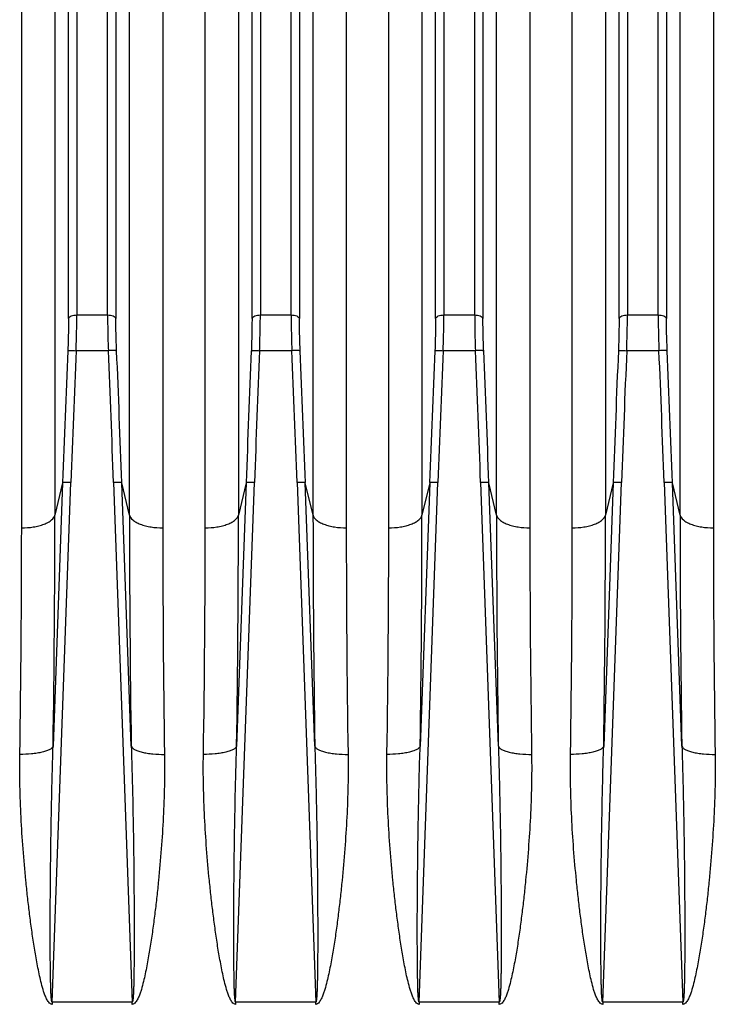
# Model space of a CAD drawing. Extents: x -3136 to 1181, y 8 to 2321.
# Tile 75 of 78: x 435 to 518, y 1199 to 1317. Entities that reach past the tile are written whole.
import ezdxf

# ---------------------------------------------------------------- set-up
doc = ezdxf.new("R2010")
doc.units = 0
doc.header["$LTSCALE"] = 65.395
doc.layers.get('0').update_dxf_attribs({"linetype": 'CONTINUOUS'})

msp = doc.modelspace()

# ---------------------------------------------------------------- linework, layer by layer
at = {"color": 9, "linetype": 'CONTINUOUS'}
for p, q in [((441.53, 1382.24), (441.53, 1281.15)), ((445.22, 1281.15), (445.22, 1382.24)), ((463.53, 1382.24), (463.53, 1281.15)), ((467.22, 1281.15), (467.22, 1382.24)), ((485.53, 1382.24), (485.53, 1281.15)), ((489.22, 1281.15), (489.22, 1382.24)), ((507.53, 1382.24), (507.53, 1281.15)), ((511.22, 1281.15), (511.22, 1382.24)), ((440.53, 1280.71), (440.53, 1381.38)), ((446.21, 1381.38), (446.21, 1280.71)), ((462.53, 1280.71), (462.53, 1381.38)), ((468.21, 1381.38), (468.21, 1280.71)), ((484.53, 1280.71), (484.53, 1381.38)), ((490.21, 1381.38), (490.21, 1280.71)), ((506.53, 1280.71), (506.53, 1381.38)), ((512.21, 1381.38), (512.21, 1280.71)), ((438.9, 1366.22), (438.9, 1257.16)), ((447.85, 1257.16), (447.85, 1366.22)), ((460.9, 1366.22), (460.9, 1257.16)), ((469.85, 1257.16), (469.85, 1366.22)), ((482.9, 1366.22), (482.9, 1257.16)), ((491.85, 1257.16), (491.85, 1366.22)), ((504.9, 1366.22), (504.9, 1257.16)), ((513.85, 1257.16), (513.85, 1366.22)), ((441.53, 1281.15), (445.22, 1281.15)), ((463.53, 1281.15), (467.22, 1281.15)), ((485.53, 1281.15), (489.22, 1281.15)), ((507.53, 1281.15), (511.22, 1281.15)), ((445.31, 1276.87), (441.44, 1276.87)), ((467.31, 1276.87), (463.44, 1276.87)), ((489.31, 1276.87), (485.44, 1276.87)), ((511.31, 1276.87), (507.44, 1276.87)), ((438.57, 1198.81), (440.82, 1261.08)), ((439.83, 1261.05), (438.69, 1229.47)), ((439.83, 1261.05), (438.9, 1257.16)), ((445.93, 1261.08), (448.17, 1198.81)), ((448.06, 1229.47), (446.92, 1261.05)), ((447.85, 1257.16), (446.92, 1261.05)), ((460.57, 1198.81), (462.82, 1261.08)), ((461.83, 1261.05), (460.69, 1229.47)), ((461.83, 1261.05), (460.9, 1257.16)), ((467.93, 1261.08), (470.17, 1198.81)), ((470.06, 1229.47), (468.92, 1261.05)), ((469.85, 1257.16), (468.92, 1261.05)), ((482.57, 1198.81), (484.82, 1261.08)), ((483.83, 1261.05), (482.69, 1229.47)), ((483.83, 1261.05), (482.9, 1257.16)), ((489.93, 1261.08), (492.17, 1198.81)), ((492.06, 1229.47), (490.92, 1261.05)), ((491.85, 1257.16), (490.92, 1261.05)), ((504.57, 1198.81), (506.82, 1261.08)), ((505.83, 1261.05), (504.69, 1229.47)), ((505.83, 1261.05), (504.9, 1257.16)), ((511.93, 1261.08), (514.17, 1198.81)), ((514.06, 1229.47), (512.92, 1261.05)), ((513.85, 1257.16), (512.92, 1261.05))]:
    msp.add_line(p, q, dxfattribs=at)
at = {"color": 2, "linetype": 'CONTINUOUS'}
for p, q in [((434.92, 1255.64), (434.92, 1362.78)), ((451.83, 1362.78), (451.83, 1255.64)), ((456.92, 1255.64), (456.92, 1362.78)), ((473.83, 1362.78), (473.83, 1255.64)), ((478.92, 1255.64), (478.92, 1362.78)), ((495.83, 1362.78), (495.83, 1255.64)), ((500.92, 1255.64), (500.92, 1362.78)), ((517.83, 1362.78), (517.83, 1255.64)), ((438.57, 1198.81), (438.57, 1198.53)), ((448.17, 1198.81), (438.57, 1198.81)), ((448.17, 1198.53), (448.17, 1198.81)), ((460.57, 1198.81), (460.57, 1198.53)), ((470.17, 1198.81), (460.57, 1198.81)), ((470.17, 1198.53), (470.17, 1198.81)), ((482.57, 1198.81), (482.57, 1198.53)), ((492.17, 1198.81), (482.57, 1198.81)), ((492.17, 1198.53), (492.17, 1198.81)), ((514.17, 1198.81), (504.57, 1198.81)), ((504.57, 1198.81), (504.57, 1198.53)), ((514.17, 1198.53), (514.17, 1198.81))]:
    msp.add_line(p, q, dxfattribs=at)
at = {"color": 9, "linetype": 'CONTINUOUS'}
for centre, radius, start, end in [((2974.4, 1169.49), 2536.23, 177.57388, 177.93096), ((2972.05, 1169.6), 2532.88, 177.5727, 177.93013), ((-2092.84, 1169.3), 2540.43, 2.07039, 2.42675), ((-2091.44, 1169.34), 2540.02, 2.06931, 2.42585), ((2996.4, 1169.49), 2536.23, 177.57388, 177.93096), ((2994.05, 1169.6), 2532.88, 177.5727, 177.93013), ((-2070.84, 1169.3), 2540.43, 2.07039, 2.42675), ((-2069.44, 1169.34), 2540.02, 2.06931, 2.42585), ((3018.4, 1169.49), 2536.23, 177.57388, 177.93096), ((3016.05, 1169.6), 2532.88, 177.5727, 177.93013), ((-2048.84, 1169.3), 2540.43, 2.07039, 2.42675), ((-2047.44, 1169.34), 2540.02, 2.06931, 2.42585), ((3040.4, 1169.49), 2536.23, 177.57388, 177.93096), ((3038.05, 1169.6), 2532.88, 177.5727, 177.93013), ((-2026.84, 1169.3), 2540.43, 2.07039, 2.42675), ((-2025.44, 1169.34), 2540.02, 2.06931, 2.42585), ((-1420.32, 1257.77), 1859.22, 359.12789, 359.98141), ((2256.35, 1257.37), 1808.51, 180.00662, 180.88408), ((-1398.32, 1257.77), 1859.22, 359.12789, 359.98141), ((2278.35, 1257.37), 1808.51, 180.00662, 180.88408), ((-1376.32, 1257.77), 1859.22, 359.12789, 359.98141), ((2300.35, 1257.37), 1808.51, 180.00662, 180.88408), ((-1354.32, 1257.77), 1859.22, 359.12789, 359.98141), ((2322.35, 1257.37), 1808.51, 180.00662, 180.88408)]:
    msp.add_arc(centre, radius, start, end, dxfattribs=at)
at = {"color": 2, "linetype": 'CONTINUOUS'}
for centre, radius, start, end in [((-1353.08, 1256.24), 1788, 359.11069, 359.98089), ((2191.06, 1255.85), 1739.23, 180.00691, 180.90151), ((-1331.08, 1256.24), 1788, 359.11069, 359.98089), ((2213.06, 1255.85), 1739.23, 180.00691, 180.90151), ((-1309.08, 1256.24), 1788, 359.11069, 359.98089), ((2235.06, 1255.85), 1739.23, 180.00691, 180.90151), ((-1287.08, 1256.24), 1788, 359.11069, 359.98089), ((2257.06, 1255.85), 1739.23, 180.00691, 180.90151)]:
    msp.add_arc(centre, radius, start, end, dxfattribs=at)
at = {"color": 9, "linetype": 'CONTINUOUS'}
for points, knots in [([(440.53, 1280.71), (440.53, 1280.4), (440.52, 1279.12), (440.49, 1277.83), (440.45, 1276.85)], [0, 0, 0, 0, 0.235446, 1, 1, 1, 1]), ([(440.53, 1280.71), (440.56, 1280.86), (440.82, 1281.04), (441.18, 1281.13), (441.41, 1281.15), (441.53, 1281.15)], [0, 0, 0, 0, 0.398202, 0.694138, 1, 1, 1, 1]), ([(441.44, 1276.87), (441.45, 1277.24), (441.5, 1278.67), (441.53, 1280.1), (441.53, 1281.15)], [0, 0, 0, 0, 0.261342, 1, 1, 1, 1]), ([(445.22, 1281.15), (445.22, 1280.82), (445.23, 1279.39), (445.26, 1277.96), (445.31, 1276.87)], [0, 0, 0, 0, 0.235467, 1, 1, 1, 1]), ([(445.22, 1281.15), (445.33, 1281.15), (445.57, 1281.13), (445.92, 1281.04), (446.18, 1280.86), (446.21, 1280.71)], [0, 0, 0, 0, 0.305862, 0.601798, 1, 1, 1, 1]), ([(446.3, 1276.85), (446.29, 1277.18), (446.24, 1278.47), (446.21, 1279.76), (446.21, 1280.71)], [0, 0, 0, 0, 0.261306, 1, 1, 1, 1]), ([(462.53, 1280.71), (462.53, 1280.4), (462.52, 1279.12), (462.49, 1277.83), (462.45, 1276.85)], [0, 0, 0, 0, 0.235446, 1, 1, 1, 1]), ([(462.53, 1280.71), (462.56, 1280.86), (462.82, 1281.04), (463.18, 1281.13), (463.41, 1281.15), (463.53, 1281.15)], [0, 0, 0, 0, 0.398202, 0.694138, 1, 1, 1, 1]), ([(463.44, 1276.87), (463.45, 1277.24), (463.5, 1278.67), (463.53, 1280.1), (463.53, 1281.15)], [0, 0, 0, 0, 0.261342, 1, 1, 1, 1]), ([(467.22, 1281.15), (467.22, 1280.82), (467.23, 1279.39), (467.26, 1277.96), (467.31, 1276.87)], [0, 0, 0, 0, 0.235467, 1, 1, 1, 1]), ([(467.22, 1281.15), (467.33, 1281.15), (467.57, 1281.13), (467.92, 1281.04), (468.18, 1280.86), (468.21, 1280.71)], [0, 0, 0, 0, 0.305862, 0.601798, 1, 1, 1, 1]), ([(468.3, 1276.85), (468.29, 1277.18), (468.24, 1278.47), (468.21, 1279.76), (468.21, 1280.71)], [0, 0, 0, 0, 0.261306, 1, 1, 1, 1]), ([(484.53, 1280.71), (484.53, 1280.4), (484.52, 1279.12), (484.49, 1277.83), (484.45, 1276.85)], [0, 0, 0, 0, 0.235446, 1, 1, 1, 1]), ([(484.53, 1280.71), (484.56, 1280.86), (484.82, 1281.04), (485.18, 1281.13), (485.41, 1281.15), (485.53, 1281.15)], [0, 0, 0, 0, 0.398202, 0.694138, 1, 1, 1, 1]), ([(485.44, 1276.87), (485.45, 1277.24), (485.5, 1278.67), (485.53, 1280.1), (485.53, 1281.15)], [0, 0, 0, 0, 0.261342, 1, 1, 1, 1]), ([(489.22, 1281.15), (489.22, 1280.82), (489.23, 1279.39), (489.26, 1277.96), (489.31, 1276.87)], [0, 0, 0, 0, 0.235467, 1, 1, 1, 1]), ([(489.22, 1281.15), (489.33, 1281.15), (489.57, 1281.13), (489.92, 1281.04), (490.18, 1280.86), (490.21, 1280.71)], [0, 0, 0, 0, 0.305862, 0.601798, 1, 1, 1, 1]), ([(490.3, 1276.85), (490.29, 1277.18), (490.24, 1278.47), (490.21, 1279.76), (490.21, 1280.71)], [0, 0, 0, 0, 0.261306, 1, 1, 1, 1]), ([(506.53, 1280.71), (506.53, 1280.4), (506.52, 1279.12), (506.49, 1277.83), (506.45, 1276.85)], [0, 0, 0, 0, 0.235446, 1, 1, 1, 1]), ([(506.53, 1280.71), (506.56, 1280.86), (506.82, 1281.04), (507.18, 1281.13), (507.41, 1281.15), (507.53, 1281.15)], [0, 0, 0, 0, 0.398202, 0.694138, 1, 1, 1, 1]), ([(507.44, 1276.87), (507.45, 1277.24), (507.5, 1278.67), (507.53, 1280.1), (507.53, 1281.15)], [0, 0, 0, 0, 0.261342, 1, 1, 1, 1]), ([(511.22, 1281.15), (511.22, 1280.82), (511.23, 1279.39), (511.26, 1277.96), (511.31, 1276.87)], [0, 0, 0, 0, 0.235467, 1, 1, 1, 1]), ([(511.22, 1281.15), (511.33, 1281.15), (511.57, 1281.13), (511.92, 1281.04), (512.18, 1280.86), (512.21, 1280.71)], [0, 0, 0, 0, 0.305862, 0.601798, 1, 1, 1, 1]), ([(512.3, 1276.85), (512.29, 1277.18), (512.24, 1278.47), (512.21, 1279.76), (512.21, 1280.71)], [0, 0, 0, 0, 0.261306, 1, 1, 1, 1]), ([(440.45, 1276.85), (440.45, 1276.86), (440.49, 1276.86), (440.55, 1276.87), (440.65, 1276.88), (440.83, 1276.88), (441.1, 1276.88), (441.32, 1276.88), (441.44, 1276.87)], [0, 0, 0, 0, 0.032616, 0.097016, 0.195472, 0.32479, 0.650085, 1, 1, 1, 1]), ([(446.3, 1276.85), (446.29, 1276.86), (446.26, 1276.86), (446.19, 1276.87), (446.1, 1276.88), (445.91, 1276.88), (445.65, 1276.88), (445.42, 1276.88), (445.31, 1276.87)], [0, 0, 0, 0, 0.032837, 0.097426, 0.195995, 0.325335, 0.65043, 1, 1, 1, 1]), ([(462.45, 1276.85), (462.45, 1276.86), (462.49, 1276.86), (462.55, 1276.87), (462.65, 1276.88), (462.83, 1276.88), (463.1, 1276.88), (463.32, 1276.88), (463.44, 1276.87)], [0, 0, 0, 0, 0.032616, 0.097016, 0.195472, 0.32479, 0.650085, 1, 1, 1, 1]), ([(468.3, 1276.85), (468.29, 1276.86), (468.26, 1276.86), (468.19, 1276.87), (468.1, 1276.88), (467.91, 1276.88), (467.65, 1276.88), (467.42, 1276.88), (467.31, 1276.87)], [0, 0, 0, 0, 0.032837, 0.097426, 0.195995, 0.325335, 0.65043, 1, 1, 1, 1]), ([(484.45, 1276.85), (484.45, 1276.86), (484.49, 1276.86), (484.55, 1276.87), (484.65, 1276.88), (484.83, 1276.88), (485.1, 1276.88), (485.32, 1276.88), (485.44, 1276.87)], [0, 0, 0, 0, 0.032616, 0.097016, 0.195472, 0.32479, 0.650085, 1, 1, 1, 1]), ([(490.3, 1276.85), (490.29, 1276.86), (490.26, 1276.86), (490.19, 1276.87), (490.1, 1276.88), (489.91, 1276.88), (489.65, 1276.88), (489.42, 1276.88), (489.31, 1276.87)], [0, 0, 0, 0, 0.032837, 0.097426, 0.195995, 0.325335, 0.65043, 1, 1, 1, 1]), ([(506.45, 1276.85), (506.45, 1276.86), (506.49, 1276.86), (506.55, 1276.87), (506.65, 1276.88), (506.83, 1276.88), (507.1, 1276.88), (507.32, 1276.88), (507.44, 1276.87)], [0, 0, 0, 0, 0.032616, 0.097016, 0.195472, 0.32479, 0.650085, 1, 1, 1, 1]), ([(512.3, 1276.85), (512.29, 1276.86), (512.26, 1276.86), (512.19, 1276.87), (512.1, 1276.88), (511.91, 1276.88), (511.65, 1276.88), (511.42, 1276.88), (511.31, 1276.87)], [0, 0, 0, 0, 0.032837, 0.097426, 0.195995, 0.325335, 0.65043, 1, 1, 1, 1]), ([(440.82, 1261.08), (440.7, 1261.09), (440.48, 1261.09), (440.21, 1261.09), (440.03, 1261.08), (439.94, 1261.08), (439.87, 1261.07), (439.84, 1261.06), (439.83, 1261.05)], [0, 0, 0, 0, 0.361552, 0.674267, 0.798852, 0.896468, 0.964017, 1, 1, 1, 1]), ([(446.92, 1261.05), (446.91, 1261.06), (446.88, 1261.07), (446.81, 1261.08), (446.71, 1261.08), (446.54, 1261.09), (446.27, 1261.09), (446.05, 1261.09), (445.93, 1261.08)], [0, 0, 0, 0, 0.035979, 0.103514, 0.201108, 0.325679, 0.638409, 1, 1, 1, 1]), ([(462.82, 1261.08), (462.7, 1261.09), (462.48, 1261.09), (462.21, 1261.09), (462.03, 1261.08), (461.94, 1261.08), (461.87, 1261.07), (461.84, 1261.06), (461.83, 1261.05)], [0, 0, 0, 0, 0.361552, 0.674267, 0.798852, 0.896468, 0.964017, 1, 1, 1, 1]), ([(468.92, 1261.05), (468.91, 1261.06), (468.88, 1261.07), (468.81, 1261.08), (468.71, 1261.08), (468.54, 1261.09), (468.27, 1261.09), (468.05, 1261.09), (467.93, 1261.08)], [0, 0, 0, 0, 0.035979, 0.103514, 0.201108, 0.325679, 0.638409, 1, 1, 1, 1]), ([(484.82, 1261.08), (484.7, 1261.09), (484.48, 1261.09), (484.21, 1261.09), (484.03, 1261.08), (483.94, 1261.08), (483.87, 1261.07), (483.84, 1261.06), (483.83, 1261.05)], [0, 0, 0, 0, 0.361552, 0.674267, 0.798852, 0.896468, 0.964017, 1, 1, 1, 1]), ([(490.92, 1261.05), (490.91, 1261.06), (490.88, 1261.07), (490.81, 1261.08), (490.71, 1261.08), (490.54, 1261.09), (490.27, 1261.09), (490.05, 1261.09), (489.93, 1261.08)], [0, 0, 0, 0, 0.035979, 0.103514, 0.201108, 0.325679, 0.638409, 1, 1, 1, 1]), ([(506.82, 1261.08), (506.7, 1261.09), (506.48, 1261.09), (506.21, 1261.09), (506.03, 1261.08), (505.94, 1261.08), (505.87, 1261.07), (505.84, 1261.06), (505.83, 1261.05)], [0, 0, 0, 0, 0.361552, 0.674267, 0.798852, 0.896468, 0.964017, 1, 1, 1, 1]), ([(512.92, 1261.05), (512.91, 1261.06), (512.88, 1261.07), (512.81, 1261.08), (512.71, 1261.08), (512.54, 1261.09), (512.27, 1261.09), (512.05, 1261.09), (511.93, 1261.08)], [0, 0, 0, 0, 0.035979, 0.103514, 0.201108, 0.325679, 0.638409, 1, 1, 1, 1]), ([(434.92, 1255.64), (435.38, 1255.64), (436.08, 1255.69), (436.98, 1255.87), (437.58, 1256.06), (438.1, 1256.29), (438.58, 1256.61), (438.85, 1256.94), (438.9, 1257.16)], [0, 0, 0, 0, 0.311727, 0.466562, 0.610875, 0.738127, 0.845154, 1, 1, 1, 1]), ([(447.85, 1257.16), (447.9, 1256.94), (448.16, 1256.61), (448.65, 1256.29), (449.16, 1256.06), (449.77, 1255.87), (450.66, 1255.69), (451.36, 1255.64), (451.83, 1255.64)], [0, 0, 0, 0, 0.154846, 0.261873, 0.389125, 0.533438, 0.688273, 1, 1, 1, 1]), ([(456.92, 1255.64), (457.38, 1255.64), (458.08, 1255.69), (458.98, 1255.87), (459.58, 1256.06), (460.1, 1256.29), (460.58, 1256.61), (460.85, 1256.94), (460.9, 1257.16)], [0, 0, 0, 0, 0.311727, 0.466562, 0.610875, 0.738127, 0.845154, 1, 1, 1, 1]), ([(469.85, 1257.16), (469.9, 1256.94), (470.16, 1256.61), (470.65, 1256.29), (471.16, 1256.06), (471.77, 1255.87), (472.66, 1255.69), (473.36, 1255.64), (473.83, 1255.64)], [0, 0, 0, 0, 0.154846, 0.261873, 0.389125, 0.533438, 0.688273, 1, 1, 1, 1]), ([(478.92, 1255.64), (479.38, 1255.64), (480.08, 1255.69), (480.98, 1255.87), (481.58, 1256.06), (482.1, 1256.29), (482.58, 1256.61), (482.85, 1256.94), (482.9, 1257.16)], [0, 0, 0, 0, 0.311727, 0.466562, 0.610875, 0.738127, 0.845154, 1, 1, 1, 1]), ([(491.85, 1257.16), (491.9, 1256.94), (492.16, 1256.61), (492.65, 1256.29), (493.16, 1256.06), (493.77, 1255.87), (494.66, 1255.69), (495.36, 1255.64), (495.83, 1255.64)], [0, 0, 0, 0, 0.154846, 0.261873, 0.389125, 0.533438, 0.688273, 1, 1, 1, 1]), ([(500.92, 1255.64), (501.38, 1255.64), (502.08, 1255.69), (502.98, 1255.87), (503.58, 1256.06), (504.1, 1256.29), (504.58, 1256.61), (504.85, 1256.94), (504.9, 1257.16)], [0, 0, 0, 0, 0.311727, 0.466562, 0.610875, 0.738127, 0.845154, 1, 1, 1, 1]), ([(513.85, 1257.16), (513.9, 1256.94), (514.16, 1256.61), (514.65, 1256.29), (515.16, 1256.06), (515.77, 1255.87), (516.66, 1255.69), (517.36, 1255.64), (517.83, 1255.64)], [0, 0, 0, 0, 0.154846, 0.261873, 0.389125, 0.533438, 0.688273, 1, 1, 1, 1]), ([(438.69, 1229.47), (438.66, 1229.4), (438.55, 1229.24), (438.27, 1229.06), (437.88, 1228.88), (437.36, 1228.73), (436.76, 1228.62), (435.86, 1228.51), (435.17, 1228.48), (434.71, 1228.49)], [0, 0, 0, 0, 0.054884, 0.130896, 0.233224, 0.360692, 0.509197, 0.670922, 1, 1, 1, 1]), ([(438.57, 1198.81), (438.56, 1198.81), (438.53, 1198.85), (438.52, 1198.91), (438.5, 1199), (438.49, 1199.13), (438.47, 1199.31), (438.45, 1199.53), (438.44, 1199.76), (438.42, 1200.07), (438.41, 1200.46), (438.4, 1200.94), (438.39, 1201.42), (438.38, 1201.89), (438.37, 1202.53), (438.36, 1203.34), (438.35, 1204.3), (438.35, 1205.27), (438.34, 1206.24), (438.34, 1207.2), (438.34, 1208.5), (438.35, 1210.11), (438.36, 1212.05), (438.38, 1213.99), (438.4, 1215.93), (438.43, 1218.51), (438.49, 1221.74), (438.57, 1225.61), (438.64, 1228.18), (438.69, 1229.47)], [0, 0, 0, 0, 0.001233, 0.003599, 0.006567, 0.009863, 0.01688, 0.0242, 0.031676, 0.039251, 0.054573, 0.070036, 0.085584, 0.10119, 0.116836, 0.148213, 0.179665, 0.211165, 0.242698, 0.274254, 0.305827, 0.369004, 0.432201, 0.495403, 0.558596, 0.621773, 0.74804, 0.874141, 1, 1, 1, 1]), ([(448.06, 1229.47), (448.1, 1228.18), (448.17, 1225.61), (448.26, 1221.74), (448.31, 1218.51), (448.35, 1215.93), (448.37, 1213.99), (448.38, 1212.05), (448.4, 1210.11), (448.4, 1208.5), (448.4, 1207.2), (448.4, 1206.24), (448.4, 1205.27), (448.4, 1204.3), (448.39, 1203.34), (448.38, 1202.53), (448.37, 1201.89), (448.36, 1201.42), (448.35, 1200.94), (448.34, 1200.46), (448.32, 1200.07), (448.31, 1199.76), (448.29, 1199.53), (448.28, 1199.31), (448.26, 1199.13), (448.24, 1199), (448.22, 1198.91), (448.21, 1198.85), (448.19, 1198.81), (448.17, 1198.81)], [0, 0, 0, 0, 0.125859, 0.25196, 0.378227, 0.441403, 0.504597, 0.567798, 0.630996, 0.694172, 0.725745, 0.757302, 0.788835, 0.820335, 0.851787, 0.883163, 0.89881, 0.914416, 0.929964, 0.945426, 0.960748, 0.968323, 0.9758, 0.983119, 0.990137, 0.993433, 0.996401, 0.998767, 1, 1, 1, 1]), ([(448.06, 1229.47), (448.09, 1229.4), (448.2, 1229.24), (448.47, 1229.06), (448.87, 1228.88), (449.38, 1228.73), (449.99, 1228.62), (450.88, 1228.51), (451.58, 1228.48), (452.04, 1228.49)], [0, 0, 0, 0, 0.054884, 0.130896, 0.233224, 0.360693, 0.509197, 0.670922, 1, 1, 1, 1]), ([(460.69, 1229.47), (460.66, 1229.4), (460.55, 1229.24), (460.27, 1229.06), (459.88, 1228.88), (459.36, 1228.73), (458.76, 1228.62), (457.86, 1228.51), (457.17, 1228.48), (456.71, 1228.49)], [0, 0, 0, 0, 0.054884, 0.130896, 0.233224, 0.360692, 0.509197, 0.670922, 1, 1, 1, 1]), ([(460.57, 1198.81), (460.56, 1198.81), (460.53, 1198.85), (460.52, 1198.91), (460.5, 1199), (460.49, 1199.13), (460.47, 1199.31), (460.45, 1199.53), (460.44, 1199.76), (460.42, 1200.07), (460.41, 1200.46), (460.4, 1200.94), (460.39, 1201.42), (460.38, 1201.89), (460.37, 1202.53), (460.36, 1203.34), (460.35, 1204.3), (460.35, 1205.27), (460.34, 1206.24), (460.34, 1207.2), (460.34, 1208.5), (460.35, 1210.11), (460.36, 1212.05), (460.38, 1213.99), (460.4, 1215.93), (460.43, 1218.51), (460.49, 1221.74), (460.57, 1225.61), (460.64, 1228.18), (460.69, 1229.47)], [0, 0, 0, 0, 0.001233, 0.003599, 0.006567, 0.009863, 0.01688, 0.0242, 0.031676, 0.039251, 0.054573, 0.070036, 0.085584, 0.10119, 0.116836, 0.148213, 0.179665, 0.211165, 0.242698, 0.274254, 0.305827, 0.369004, 0.432201, 0.495403, 0.558596, 0.621773, 0.74804, 0.874141, 1, 1, 1, 1]), ([(470.06, 1229.47), (470.1, 1228.18), (470.17, 1225.61), (470.26, 1221.74), (470.31, 1218.51), (470.35, 1215.93), (470.37, 1213.99), (470.38, 1212.05), (470.4, 1210.11), (470.4, 1208.5), (470.4, 1207.2), (470.4, 1206.24), (470.4, 1205.27), (470.4, 1204.3), (470.39, 1203.34), (470.38, 1202.53), (470.37, 1201.89), (470.36, 1201.42), (470.35, 1200.94), (470.34, 1200.46), (470.32, 1200.07), (470.31, 1199.76), (470.29, 1199.53), (470.28, 1199.31), (470.26, 1199.13), (470.24, 1199), (470.22, 1198.91), (470.21, 1198.85), (470.19, 1198.81), (470.17, 1198.81)], [0, 0, 0, 0, 0.125859, 0.25196, 0.378227, 0.441403, 0.504597, 0.567798, 0.630996, 0.694172, 0.725745, 0.757302, 0.788835, 0.820335, 0.851787, 0.883163, 0.89881, 0.914416, 0.929964, 0.945426, 0.960748, 0.968323, 0.9758, 0.983119, 0.990137, 0.993433, 0.996401, 0.998767, 1, 1, 1, 1]), ([(470.06, 1229.47), (470.09, 1229.4), (470.2, 1229.24), (470.47, 1229.06), (470.87, 1228.88), (471.38, 1228.73), (471.99, 1228.62), (472.88, 1228.51), (473.58, 1228.48), (474.04, 1228.49)], [0, 0, 0, 0, 0.054884, 0.130896, 0.233224, 0.360693, 0.509197, 0.670922, 1, 1, 1, 1]), ([(482.69, 1229.47), (482.66, 1229.4), (482.55, 1229.24), (482.27, 1229.06), (481.88, 1228.88), (481.36, 1228.73), (480.76, 1228.62), (479.86, 1228.51), (479.17, 1228.48), (478.71, 1228.49)], [0, 0, 0, 0, 0.054884, 0.130896, 0.233224, 0.360692, 0.509197, 0.670922, 1, 1, 1, 1]), ([(482.57, 1198.81), (482.56, 1198.81), (482.53, 1198.85), (482.52, 1198.91), (482.5, 1199), (482.49, 1199.13), (482.47, 1199.31), (482.45, 1199.53), (482.44, 1199.76), (482.42, 1200.07), (482.41, 1200.46), (482.4, 1200.94), (482.39, 1201.42), (482.38, 1201.89), (482.37, 1202.53), (482.36, 1203.34), (482.35, 1204.3), (482.35, 1205.27), (482.34, 1206.24), (482.34, 1207.2), (482.34, 1208.5), (482.35, 1210.11), (482.36, 1212.05), (482.38, 1213.99), (482.4, 1215.93), (482.43, 1218.51), (482.49, 1221.74), (482.57, 1225.61), (482.64, 1228.18), (482.69, 1229.47)], [0, 0, 0, 0, 0.001233, 0.003599, 0.006567, 0.009863, 0.01688, 0.0242, 0.031676, 0.039251, 0.054573, 0.070036, 0.085584, 0.10119, 0.116836, 0.148213, 0.179665, 0.211165, 0.242698, 0.274254, 0.305827, 0.369004, 0.432201, 0.495403, 0.558596, 0.621773, 0.74804, 0.874141, 1, 1, 1, 1]), ([(492.06, 1229.47), (492.09, 1229.4), (492.2, 1229.24), (492.47, 1229.06), (492.87, 1228.88), (493.38, 1228.73), (493.99, 1228.62), (494.88, 1228.51), (495.58, 1228.48), (496.04, 1228.49)], [0, 0, 0, 0, 0.054884, 0.130896, 0.233224, 0.360693, 0.509197, 0.670922, 1, 1, 1, 1]), ([(492.06, 1229.47), (492.1, 1228.18), (492.17, 1225.61), (492.26, 1221.74), (492.31, 1218.51), (492.35, 1215.93), (492.37, 1213.99), (492.38, 1212.05), (492.4, 1210.11), (492.4, 1208.5), (492.4, 1207.2), (492.4, 1206.24), (492.4, 1205.27), (492.4, 1204.3), (492.39, 1203.34), (492.38, 1202.53), (492.37, 1201.89), (492.36, 1201.42), (492.35, 1200.94), (492.34, 1200.46), (492.32, 1200.07), (492.31, 1199.76), (492.29, 1199.53), (492.28, 1199.31), (492.26, 1199.13), (492.24, 1199), (492.22, 1198.91), (492.21, 1198.85), (492.19, 1198.81), (492.17, 1198.81)], [0, 0, 0, 0, 0.125859, 0.25196, 0.378227, 0.441403, 0.504597, 0.567798, 0.630996, 0.694172, 0.725745, 0.757302, 0.788835, 0.820335, 0.851787, 0.883163, 0.89881, 0.914416, 0.929964, 0.945426, 0.960748, 0.968323, 0.9758, 0.983119, 0.990137, 0.993433, 0.996401, 0.998767, 1, 1, 1, 1]), ([(504.69, 1229.47), (504.66, 1229.4), (504.55, 1229.24), (504.27, 1229.06), (503.88, 1228.88), (503.36, 1228.73), (502.76, 1228.62), (501.86, 1228.51), (501.17, 1228.48), (500.71, 1228.49)], [0, 0, 0, 0, 0.054884, 0.130896, 0.233224, 0.360692, 0.509197, 0.670922, 1, 1, 1, 1]), ([(504.57, 1198.81), (504.56, 1198.81), (504.53, 1198.85), (504.52, 1198.91), (504.5, 1199), (504.49, 1199.13), (504.47, 1199.31), (504.45, 1199.53), (504.44, 1199.76), (504.42, 1200.07), (504.41, 1200.46), (504.4, 1200.94), (504.39, 1201.42), (504.38, 1201.89), (504.37, 1202.53), (504.36, 1203.34), (504.35, 1204.3), (504.35, 1205.27), (504.34, 1206.24), (504.34, 1207.2), (504.34, 1208.5), (504.35, 1210.11), (504.36, 1212.05), (504.38, 1213.99), (504.4, 1215.93), (504.43, 1218.51), (504.49, 1221.74), (504.57, 1225.61), (504.64, 1228.18), (504.69, 1229.47)], [0, 0, 0, 0, 0.001233, 0.003599, 0.006567, 0.009863, 0.01688, 0.0242, 0.031676, 0.039251, 0.054573, 0.070036, 0.085584, 0.10119, 0.116836, 0.148213, 0.179665, 0.211165, 0.242698, 0.274254, 0.305827, 0.369004, 0.432201, 0.495403, 0.558596, 0.621773, 0.74804, 0.874141, 1, 1, 1, 1]), ([(514.06, 1229.47), (514.09, 1229.4), (514.2, 1229.24), (514.47, 1229.06), (514.87, 1228.88), (515.38, 1228.73), (515.99, 1228.62), (516.88, 1228.51), (517.58, 1228.48), (518.04, 1228.49)], [0, 0, 0, 0, 0.054884, 0.130896, 0.233224, 0.360693, 0.509197, 0.670922, 1, 1, 1, 1]), ([(514.06, 1229.47), (514.1, 1228.18), (514.17, 1225.61), (514.26, 1221.74), (514.31, 1218.51), (514.35, 1215.93), (514.37, 1213.99), (514.38, 1212.05), (514.4, 1210.11), (514.4, 1208.5), (514.4, 1207.2), (514.4, 1206.24), (514.4, 1205.27), (514.4, 1204.3), (514.39, 1203.34), (514.38, 1202.53), (514.37, 1201.89), (514.36, 1201.42), (514.35, 1200.94), (514.34, 1200.46), (514.32, 1200.07), (514.31, 1199.76), (514.29, 1199.53), (514.28, 1199.31), (514.26, 1199.13), (514.24, 1199), (514.22, 1198.91), (514.21, 1198.85), (514.19, 1198.81), (514.17, 1198.81)], [0, 0, 0, 0, 0.125859, 0.25196, 0.378227, 0.441403, 0.504597, 0.567798, 0.630996, 0.694172, 0.725745, 0.757302, 0.788835, 0.820335, 0.851787, 0.883163, 0.89881, 0.914416, 0.929964, 0.945426, 0.960748, 0.968323, 0.9758, 0.983119, 0.990137, 0.993433, 0.996401, 0.998767, 1, 1, 1, 1])]:
    msp.add_open_spline(points, degree=3, knots=knots, dxfattribs=at)
at = {"color": 2, "linetype": 'CONTINUOUS'}
for points, knots in [([(438.57, 1198.53), (438.53, 1198.54), (438.45, 1198.55), (438.3, 1198.63), (438.16, 1198.77), (438.02, 1198.97), (437.87, 1199.26), (437.71, 1199.63), (437.5, 1200.24), (437.28, 1201.02), (437.06, 1201.96), (436.87, 1202.9), (436.63, 1204.17), (436.37, 1205.75), (436.09, 1207.66), (435.84, 1209.56), (435.62, 1211.46), (435.35, 1214), (435.07, 1217.16), (434.83, 1220.95), (434.7, 1224.72), (434.68, 1227.24), (434.71, 1228.49)], [0, 0, 0, 0, 0.00399, 0.007982, 0.015925, 0.023868, 0.031806, 0.047663, 0.063511, 0.095178, 0.12682, 0.158435, 0.190024, 0.25312, 0.316106, 0.378976, 0.441725, 0.504347, 0.629182, 0.753434, 0.877053, 1, 1, 1, 1]), ([(452.04, 1228.49), (452.06, 1227.24), (452.05, 1224.72), (451.91, 1220.95), (451.67, 1217.16), (451.39, 1214), (451.13, 1211.46), (450.9, 1209.56), (450.66, 1207.66), (450.38, 1205.75), (450.12, 1204.17), (449.88, 1202.9), (449.68, 1201.96), (449.46, 1201.02), (449.25, 1200.24), (449.04, 1199.63), (448.88, 1199.26), (448.72, 1198.97), (448.59, 1198.77), (448.44, 1198.63), (448.3, 1198.55), (448.21, 1198.54), (448.17, 1198.53)], [0, 0, 0, 0, 0.122946, 0.246566, 0.370818, 0.495654, 0.558276, 0.621025, 0.683896, 0.746882, 0.809978, 0.841567, 0.873182, 0.904824, 0.936492, 0.95234, 0.968197, 0.976134, 0.984075, 0.992017, 0.996012, 1, 1, 1, 1]), ([(460.57, 1198.53), (460.53, 1198.54), (460.45, 1198.55), (460.3, 1198.63), (460.16, 1198.77), (460.02, 1198.97), (459.87, 1199.26), (459.71, 1199.63), (459.5, 1200.24), (459.28, 1201.02), (459.06, 1201.96), (458.87, 1202.9), (458.63, 1204.17), (458.37, 1205.75), (458.09, 1207.66), (457.84, 1209.56), (457.62, 1211.46), (457.35, 1214), (457.07, 1217.16), (456.83, 1220.95), (456.7, 1224.72), (456.68, 1227.24), (456.71, 1228.49)], [0, 0, 0, 0, 0.00399, 0.007982, 0.015925, 0.023868, 0.031806, 0.047663, 0.063511, 0.095178, 0.12682, 0.158435, 0.190024, 0.25312, 0.316106, 0.378976, 0.441725, 0.504347, 0.629182, 0.753434, 0.877053, 1, 1, 1, 1]), ([(474.04, 1228.49), (474.06, 1227.24), (474.05, 1224.72), (473.91, 1220.95), (473.67, 1217.16), (473.39, 1214), (473.13, 1211.46), (472.9, 1209.56), (472.66, 1207.66), (472.38, 1205.75), (472.12, 1204.17), (471.88, 1202.9), (471.68, 1201.96), (471.46, 1201.02), (471.25, 1200.24), (471.04, 1199.63), (470.88, 1199.26), (470.72, 1198.97), (470.59, 1198.77), (470.44, 1198.63), (470.3, 1198.55), (470.21, 1198.54), (470.17, 1198.53)], [0, 0, 0, 0, 0.122946, 0.246566, 0.370818, 0.495654, 0.558276, 0.621025, 0.683896, 0.746882, 0.809978, 0.841567, 0.873182, 0.904824, 0.936492, 0.95234, 0.968197, 0.976134, 0.984075, 0.992017, 0.996012, 1, 1, 1, 1]), ([(482.57, 1198.53), (482.53, 1198.54), (482.45, 1198.55), (482.3, 1198.63), (482.16, 1198.77), (482.02, 1198.97), (481.87, 1199.26), (481.71, 1199.63), (481.5, 1200.24), (481.28, 1201.02), (481.06, 1201.96), (480.87, 1202.9), (480.63, 1204.17), (480.37, 1205.75), (480.09, 1207.66), (479.84, 1209.56), (479.62, 1211.46), (479.35, 1214), (479.07, 1217.16), (478.83, 1220.95), (478.7, 1224.72), (478.68, 1227.24), (478.71, 1228.49)], [0, 0, 0, 0, 0.00399, 0.007982, 0.015925, 0.023868, 0.031806, 0.047663, 0.063511, 0.095178, 0.12682, 0.158435, 0.190024, 0.25312, 0.316106, 0.378976, 0.441725, 0.504347, 0.629182, 0.753434, 0.877053, 1, 1, 1, 1]), ([(496.04, 1228.49), (496.06, 1227.24), (496.05, 1224.72), (495.91, 1220.95), (495.67, 1217.16), (495.39, 1214), (495.13, 1211.46), (494.9, 1209.56), (494.66, 1207.66), (494.38, 1205.75), (494.12, 1204.17), (493.88, 1202.9), (493.68, 1201.96), (493.46, 1201.02), (493.25, 1200.24), (493.04, 1199.63), (492.88, 1199.26), (492.72, 1198.97), (492.59, 1198.77), (492.44, 1198.63), (492.3, 1198.55), (492.21, 1198.54), (492.17, 1198.53)], [0, 0, 0, 0, 0.122946, 0.246566, 0.370818, 0.495654, 0.558276, 0.621025, 0.683896, 0.746882, 0.809978, 0.841567, 0.873182, 0.904824, 0.936492, 0.95234, 0.968197, 0.976134, 0.984075, 0.992017, 0.996012, 1, 1, 1, 1]), ([(504.57, 1198.53), (504.53, 1198.54), (504.45, 1198.55), (504.3, 1198.63), (504.16, 1198.77), (504.02, 1198.97), (503.87, 1199.26), (503.71, 1199.63), (503.5, 1200.24), (503.28, 1201.02), (503.06, 1201.96), (502.87, 1202.9), (502.63, 1204.17), (502.37, 1205.75), (502.09, 1207.66), (501.84, 1209.56), (501.62, 1211.46), (501.35, 1214), (501.07, 1217.16), (500.83, 1220.95), (500.7, 1224.72), (500.68, 1227.24), (500.71, 1228.49)], [0, 0, 0, 0, 0.00399, 0.007982, 0.015925, 0.023868, 0.031806, 0.047663, 0.063511, 0.095178, 0.12682, 0.158435, 0.190024, 0.25312, 0.316106, 0.378976, 0.441725, 0.504347, 0.629182, 0.753434, 0.877053, 1, 1, 1, 1]), ([(518.04, 1228.49), (518.06, 1227.24), (518.05, 1224.72), (517.91, 1220.95), (517.67, 1217.16), (517.39, 1214), (517.13, 1211.46), (516.9, 1209.56), (516.66, 1207.66), (516.38, 1205.75), (516.12, 1204.17), (515.88, 1202.9), (515.68, 1201.96), (515.46, 1201.02), (515.25, 1200.24), (515.04, 1199.63), (514.88, 1199.26), (514.72, 1198.97), (514.59, 1198.77), (514.44, 1198.63), (514.3, 1198.55), (514.21, 1198.54), (514.17, 1198.53)], [0, 0, 0, 0, 0.122946, 0.246566, 0.370818, 0.495654, 0.558276, 0.621025, 0.683896, 0.746882, 0.809978, 0.841567, 0.873182, 0.904824, 0.936492, 0.95234, 0.968197, 0.976134, 0.984075, 0.992017, 0.996012, 1, 1, 1, 1])]:
    msp.add_open_spline(points, degree=3, knots=knots, dxfattribs=at)

doc.saveas('drawing.dxf')
